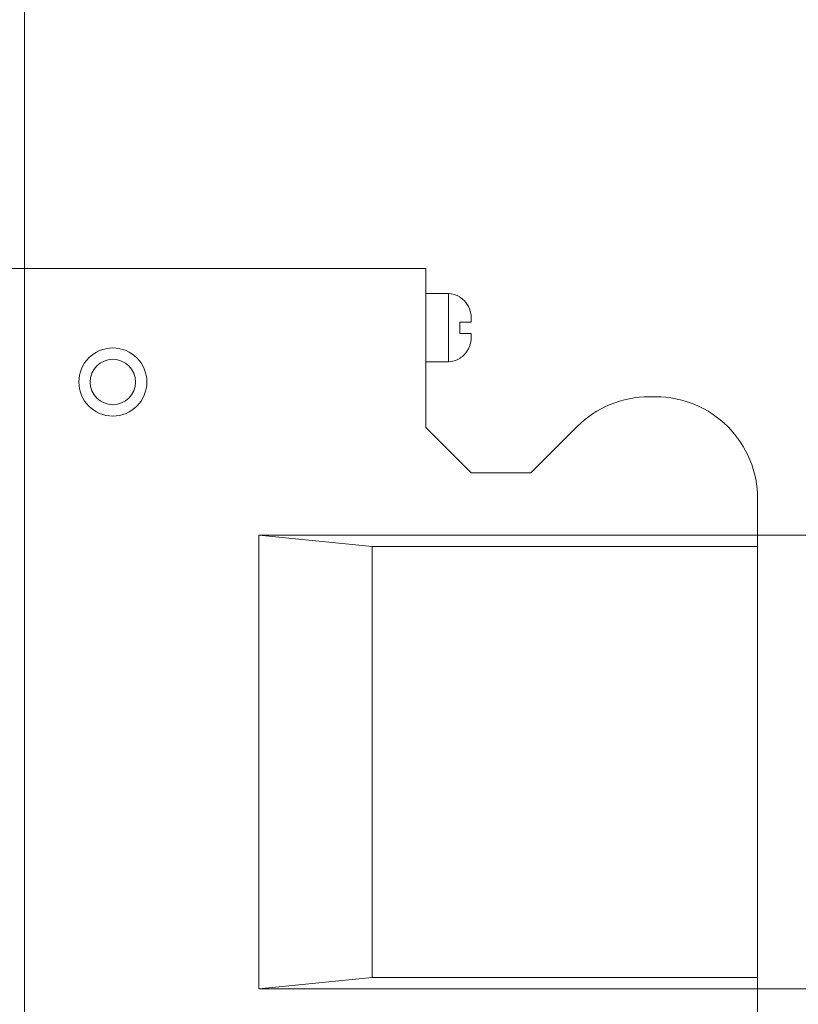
# Model space of a CAD drawing. Header units: millimetres. Extents: x -296 to 295, y -209 to 209.
# Tile 59 of 120: x -7 to 27, y 86 to 129. Entities that reach past the tile are written whole.
import ezdxf
from ezdxf.lldxf.tags import DXFTag

# ---------------------------------------------------------------- set-up
doc = ezdxf.new("R2010")
doc.units = ezdxf.units.MM
doc.header["$MEASUREMENT"] = 0
doc.layers.add('layer 1', color=7, linetype='Continuous')
tags = doc.linetypes.add('New Line1', pattern=[1.5, 1, -0.5]).pattern_tags.tags
tags[6:7] = [DXFTag(74, 4), DXFTag(75, 0), DXFTag(340, '0'), DXFTag(46, 1.0), DXFTag(50, 0.0), DXFTag(44, 0.0), DXFTag(45, 0.0)]
tags[4:5] = [DXFTag(74, 4), DXFTag(75, 0), DXFTag(340, '0'), DXFTag(46, 1.0), DXFTag(50, 0.0), DXFTag(44, 0.0), DXFTag(45, 0.0)]
tags = doc.linetypes.add('New Line100', pattern=[1, 0.5, -0.5]).pattern_tags.tags
tags[6:7] = [DXFTag(74, 4), DXFTag(75, 0), DXFTag(340, '0'), DXFTag(46, 1.0), DXFTag(50, 0.0), DXFTag(44, 0.0), DXFTag(45, 0.0)]
tags[4:5] = [DXFTag(74, 4), DXFTag(75, 0), DXFTag(340, '0'), DXFTag(46, 1.0), DXFTag(50, 0.0), DXFTag(44, 0.0), DXFTag(45, 0.0)]
tags = doc.linetypes.add('New Line101', pattern=[1, 0.5, -0.5]).pattern_tags.tags
tags[6:7] = [DXFTag(74, 4), DXFTag(75, 0), DXFTag(340, '0'), DXFTag(46, 1.0), DXFTag(50, 0.0), DXFTag(44, 0.0), DXFTag(45, 0.0)]
tags[4:5] = [DXFTag(74, 4), DXFTag(75, 0), DXFTag(340, '0'), DXFTag(46, 1.0), DXFTag(50, 0.0), DXFTag(44, 0.0), DXFTag(45, 0.0)]
tags = doc.linetypes.add('New Line102', pattern=[1, 0.5, -0.5]).pattern_tags.tags
tags[6:7] = [DXFTag(74, 4), DXFTag(75, 0), DXFTag(340, '0'), DXFTag(46, 1.0), DXFTag(50, 0.0), DXFTag(44, 0.0), DXFTag(45, 0.0)]
tags[4:5] = [DXFTag(74, 4), DXFTag(75, 0), DXFTag(340, '0'), DXFTag(46, 1.0), DXFTag(50, 0.0), DXFTag(44, 0.0), DXFTag(45, 0.0)]
tags = doc.linetypes.add('New Line103', pattern=[1, 0.5, -0.5]).pattern_tags.tags
tags[6:7] = [DXFTag(74, 4), DXFTag(75, 0), DXFTag(340, '0'), DXFTag(46, 1.0), DXFTag(50, 0.0), DXFTag(44, 0.0), DXFTag(45, 0.0)]
tags[4:5] = [DXFTag(74, 4), DXFTag(75, 0), DXFTag(340, '0'), DXFTag(46, 1.0), DXFTag(50, 0.0), DXFTag(44, 0.0), DXFTag(45, 0.0)]
tags = doc.linetypes.add('New Line104', pattern=[1, 0.5, -0.5]).pattern_tags.tags
tags[6:7] = [DXFTag(74, 4), DXFTag(75, 0), DXFTag(340, '0'), DXFTag(46, 1.0), DXFTag(50, 0.0), DXFTag(44, 0.0), DXFTag(45, 0.0)]
tags[4:5] = [DXFTag(74, 4), DXFTag(75, 0), DXFTag(340, '0'), DXFTag(46, 1.0), DXFTag(50, 0.0), DXFTag(44, 0.0), DXFTag(45, 0.0)]
tags = doc.linetypes.add('New Line106', pattern=[1, 0.5, -0.5]).pattern_tags.tags
tags[6:7] = [DXFTag(74, 4), DXFTag(75, 0), DXFTag(340, '0'), DXFTag(46, 1.0), DXFTag(50, 0.0), DXFTag(44, 0.0), DXFTag(45, 0.0)]
tags[4:5] = [DXFTag(74, 4), DXFTag(75, 0), DXFTag(340, '0'), DXFTag(46, 1.0), DXFTag(50, 0.0), DXFTag(44, 0.0), DXFTag(45, 0.0)]
tags = doc.linetypes.add('New Line107', pattern=[1, 0.5, -0.5]).pattern_tags.tags
tags[6:7] = [DXFTag(74, 4), DXFTag(75, 0), DXFTag(340, '0'), DXFTag(46, 1.0), DXFTag(50, 0.0), DXFTag(44, 0.0), DXFTag(45, 0.0)]
tags[4:5] = [DXFTag(74, 4), DXFTag(75, 0), DXFTag(340, '0'), DXFTag(46, 1.0), DXFTag(50, 0.0), DXFTag(44, 0.0), DXFTag(45, 0.0)]
tags = doc.linetypes.add('New Line112', pattern=[1, 0.5, -0.5]).pattern_tags.tags
tags[6:7] = [DXFTag(74, 4), DXFTag(75, 0), DXFTag(340, '0'), DXFTag(46, 1.0), DXFTag(50, 0.0), DXFTag(44, 0.0), DXFTag(45, 0.0)]
tags[4:5] = [DXFTag(74, 4), DXFTag(75, 0), DXFTag(340, '0'), DXFTag(46, 1.0), DXFTag(50, 0.0), DXFTag(44, 0.0), DXFTag(45, 0.0)]
tags = doc.linetypes.add('New Line113', pattern=[1, 0.5, -0.5]).pattern_tags.tags
tags[6:7] = [DXFTag(74, 4), DXFTag(75, 0), DXFTag(340, '0'), DXFTag(46, 1.0), DXFTag(50, 0.0), DXFTag(44, 0.0), DXFTag(45, 0.0)]
tags[4:5] = [DXFTag(74, 4), DXFTag(75, 0), DXFTag(340, '0'), DXFTag(46, 1.0), DXFTag(50, 0.0), DXFTag(44, 0.0), DXFTag(45, 0.0)]
tags = doc.linetypes.add('New Line114', pattern=[1, 0.5, -0.5]).pattern_tags.tags
tags[6:7] = [DXFTag(74, 4), DXFTag(75, 0), DXFTag(340, '0'), DXFTag(46, 1.0), DXFTag(50, 0.0), DXFTag(44, 0.0), DXFTag(45, 0.0)]
tags[4:5] = [DXFTag(74, 4), DXFTag(75, 0), DXFTag(340, '0'), DXFTag(46, 1.0), DXFTag(50, 0.0), DXFTag(44, 0.0), DXFTag(45, 0.0)]
tags = doc.linetypes.add('New Line115', pattern=[1, 0.5, -0.5]).pattern_tags.tags
tags[6:7] = [DXFTag(74, 4), DXFTag(75, 0), DXFTag(340, '0'), DXFTag(46, 1.0), DXFTag(50, 0.0), DXFTag(44, 0.0), DXFTag(45, 0.0)]
tags[4:5] = [DXFTag(74, 4), DXFTag(75, 0), DXFTag(340, '0'), DXFTag(46, 1.0), DXFTag(50, 0.0), DXFTag(44, 0.0), DXFTag(45, 0.0)]
tags = doc.linetypes.add('New Line32', pattern=[1, 0.5, -0.5]).pattern_tags.tags
tags[6:7] = [DXFTag(74, 4), DXFTag(75, 0), DXFTag(340, '0'), DXFTag(46, 1.0), DXFTag(50, 0.0), DXFTag(44, 0.0), DXFTag(45, 0.0)]
tags[4:5] = [DXFTag(74, 4), DXFTag(75, 0), DXFTag(340, '0'), DXFTag(46, 1.0), DXFTag(50, 0.0), DXFTag(44, 0.0), DXFTag(45, 0.0)]
tags = doc.linetypes.add('New Line5', pattern=[1, 0.5, -0.5]).pattern_tags.tags
tags[6:7] = [DXFTag(74, 4), DXFTag(75, 0), DXFTag(340, '0'), DXFTag(46, 1.0), DXFTag(50, 0.0), DXFTag(44, 0.0), DXFTag(45, 0.0)]
tags[4:5] = [DXFTag(74, 4), DXFTag(75, 0), DXFTag(340, '0'), DXFTag(46, 1.0), DXFTag(50, 0.0), DXFTag(44, 0.0), DXFTag(45, 0.0)]
tags = doc.linetypes.add('New Line50', pattern=[1, 0.5, -0.5]).pattern_tags.tags
tags[6:7] = [DXFTag(74, 4), DXFTag(75, 0), DXFTag(340, '0'), DXFTag(46, 1.0), DXFTag(50, 0.0), DXFTag(44, 0.0), DXFTag(45, 0.0)]
tags[4:5] = [DXFTag(74, 4), DXFTag(75, 0), DXFTag(340, '0'), DXFTag(46, 1.0), DXFTag(50, 0.0), DXFTag(44, 0.0), DXFTag(45, 0.0)]
tags = doc.linetypes.add('New Line55', pattern=[1, 0.5, -0.5]).pattern_tags.tags
tags[6:7] = [DXFTag(74, 4), DXFTag(75, 0), DXFTag(340, '0'), DXFTag(46, 1.0), DXFTag(50, 0.0), DXFTag(44, 0.0), DXFTag(45, 0.0)]
tags[4:5] = [DXFTag(74, 4), DXFTag(75, 0), DXFTag(340, '0'), DXFTag(46, 1.0), DXFTag(50, 0.0), DXFTag(44, 0.0), DXFTag(45, 0.0)]
tags = doc.linetypes.add('New Line56', pattern=[1, 0.5, -0.5]).pattern_tags.tags
tags[6:7] = [DXFTag(74, 4), DXFTag(75, 0), DXFTag(340, '0'), DXFTag(46, 1.0), DXFTag(50, 0.0), DXFTag(44, 0.0), DXFTag(45, 0.0)]
tags[4:5] = [DXFTag(74, 4), DXFTag(75, 0), DXFTag(340, '0'), DXFTag(46, 1.0), DXFTag(50, 0.0), DXFTag(44, 0.0), DXFTag(45, 0.0)]
tags = doc.linetypes.add('New Line57', pattern=[1, 0.5, -0.5]).pattern_tags.tags
tags[6:7] = [DXFTag(74, 4), DXFTag(75, 0), DXFTag(340, '0'), DXFTag(46, 1.0), DXFTag(50, 0.0), DXFTag(44, 0.0), DXFTag(45, 0.0)]
tags[4:5] = [DXFTag(74, 4), DXFTag(75, 0), DXFTag(340, '0'), DXFTag(46, 1.0), DXFTag(50, 0.0), DXFTag(44, 0.0), DXFTag(45, 0.0)]
tags = doc.linetypes.add('New Line58', pattern=[1, 0.5, -0.5]).pattern_tags.tags
tags[6:7] = [DXFTag(74, 4), DXFTag(75, 0), DXFTag(340, '0'), DXFTag(46, 1.0), DXFTag(50, 0.0), DXFTag(44, 0.0), DXFTag(45, 0.0)]
tags[4:5] = [DXFTag(74, 4), DXFTag(75, 0), DXFTag(340, '0'), DXFTag(46, 1.0), DXFTag(50, 0.0), DXFTag(44, 0.0), DXFTag(45, 0.0)]
tags = doc.linetypes.add('New Line59', pattern=[1, 0.5, -0.5]).pattern_tags.tags
tags[6:7] = [DXFTag(74, 4), DXFTag(75, 0), DXFTag(340, '0'), DXFTag(46, 1.0), DXFTag(50, 0.0), DXFTag(44, 0.0), DXFTag(45, 0.0)]
tags[4:5] = [DXFTag(74, 4), DXFTag(75, 0), DXFTag(340, '0'), DXFTag(46, 1.0), DXFTag(50, 0.0), DXFTag(44, 0.0), DXFTag(45, 0.0)]
tags = doc.linetypes.add('New Line60', pattern=[1, 0.5, -0.5]).pattern_tags.tags
tags[6:7] = [DXFTag(74, 4), DXFTag(75, 0), DXFTag(340, '0'), DXFTag(46, 1.0), DXFTag(50, 0.0), DXFTag(44, 0.0), DXFTag(45, 0.0)]
tags[4:5] = [DXFTag(74, 4), DXFTag(75, 0), DXFTag(340, '0'), DXFTag(46, 1.0), DXFTag(50, 0.0), DXFTag(44, 0.0), DXFTag(45, 0.0)]
tags = doc.linetypes.add('New Line61', pattern=[1, 0.5, -0.5]).pattern_tags.tags
tags[6:7] = [DXFTag(74, 4), DXFTag(75, 0), DXFTag(340, '0'), DXFTag(46, 1.0), DXFTag(50, 0.0), DXFTag(44, 0.0), DXFTag(45, 0.0)]
tags[4:5] = [DXFTag(74, 4), DXFTag(75, 0), DXFTag(340, '0'), DXFTag(46, 1.0), DXFTag(50, 0.0), DXFTag(44, 0.0), DXFTag(45, 0.0)]
tags = doc.linetypes.add('New Line62', pattern=[1, 0.5, -0.5]).pattern_tags.tags
tags[6:7] = [DXFTag(74, 4), DXFTag(75, 0), DXFTag(340, '0'), DXFTag(46, 1.0), DXFTag(50, 0.0), DXFTag(44, 0.0), DXFTag(45, 0.0)]
tags[4:5] = [DXFTag(74, 4), DXFTag(75, 0), DXFTag(340, '0'), DXFTag(46, 1.0), DXFTag(50, 0.0), DXFTag(44, 0.0), DXFTag(45, 0.0)]
tags = doc.linetypes.add('New Line63', pattern=[1, 0.5, -0.5]).pattern_tags.tags
tags[6:7] = [DXFTag(74, 4), DXFTag(75, 0), DXFTag(340, '0'), DXFTag(46, 1.0), DXFTag(50, 0.0), DXFTag(44, 0.0), DXFTag(45, 0.0)]
tags[4:5] = [DXFTag(74, 4), DXFTag(75, 0), DXFTag(340, '0'), DXFTag(46, 1.0), DXFTag(50, 0.0), DXFTag(44, 0.0), DXFTag(45, 0.0)]
tags = doc.linetypes.add('New Line64', pattern=[1, 0.5, -0.5]).pattern_tags.tags
tags[6:7] = [DXFTag(74, 4), DXFTag(75, 0), DXFTag(340, '0'), DXFTag(46, 1.0), DXFTag(50, 0.0), DXFTag(44, 0.0), DXFTag(45, 0.0)]
tags[4:5] = [DXFTag(74, 4), DXFTag(75, 0), DXFTag(340, '0'), DXFTag(46, 1.0), DXFTag(50, 0.0), DXFTag(44, 0.0), DXFTag(45, 0.0)]
tags = doc.linetypes.add('New Line65', pattern=[1, 0.5, -0.5]).pattern_tags.tags
tags[6:7] = [DXFTag(74, 4), DXFTag(75, 0), DXFTag(340, '0'), DXFTag(46, 1.0), DXFTag(50, 0.0), DXFTag(44, 0.0), DXFTag(45, 0.0)]
tags[4:5] = [DXFTag(74, 4), DXFTag(75, 0), DXFTag(340, '0'), DXFTag(46, 1.0), DXFTag(50, 0.0), DXFTag(44, 0.0), DXFTag(45, 0.0)]
tags = doc.linetypes.add('New Line66', pattern=[1, 0.5, -0.5]).pattern_tags.tags
tags[6:7] = [DXFTag(74, 4), DXFTag(75, 0), DXFTag(340, '0'), DXFTag(46, 1.0), DXFTag(50, 0.0), DXFTag(44, 0.0), DXFTag(45, 0.0)]
tags[4:5] = [DXFTag(74, 4), DXFTag(75, 0), DXFTag(340, '0'), DXFTag(46, 1.0), DXFTag(50, 0.0), DXFTag(44, 0.0), DXFTag(45, 0.0)]
tags = doc.linetypes.add('New Line68', pattern=[1, 0.5, -0.5]).pattern_tags.tags
tags[6:7] = [DXFTag(74, 4), DXFTag(75, 0), DXFTag(340, '0'), DXFTag(46, 1.0), DXFTag(50, 0.0), DXFTag(44, 0.0), DXFTag(45, 0.0)]
tags[4:5] = [DXFTag(74, 4), DXFTag(75, 0), DXFTag(340, '0'), DXFTag(46, 1.0), DXFTag(50, 0.0), DXFTag(44, 0.0), DXFTag(45, 0.0)]
tags = doc.linetypes.add('New Line70', pattern=[1, 0.5, -0.5]).pattern_tags.tags
tags[6:7] = [DXFTag(74, 4), DXFTag(75, 0), DXFTag(340, '0'), DXFTag(46, 1.0), DXFTag(50, 0.0), DXFTag(44, 0.0), DXFTag(45, 0.0)]
tags[4:5] = [DXFTag(74, 4), DXFTag(75, 0), DXFTag(340, '0'), DXFTag(46, 1.0), DXFTag(50, 0.0), DXFTag(44, 0.0), DXFTag(45, 0.0)]
tags = doc.linetypes.add('New Line71', pattern=[1, 0.5, -0.5]).pattern_tags.tags
tags[6:7] = [DXFTag(74, 4), DXFTag(75, 0), DXFTag(340, '0'), DXFTag(46, 1.0), DXFTag(50, 0.0), DXFTag(44, 0.0), DXFTag(45, 0.0)]
tags[4:5] = [DXFTag(74, 4), DXFTag(75, 0), DXFTag(340, '0'), DXFTag(46, 1.0), DXFTag(50, 0.0), DXFTag(44, 0.0), DXFTag(45, 0.0)]
tags = doc.linetypes.add('New Line73', pattern=[1, 0.5, -0.5]).pattern_tags.tags
tags[6:7] = [DXFTag(74, 4), DXFTag(75, 0), DXFTag(340, '0'), DXFTag(46, 1.0), DXFTag(50, 0.0), DXFTag(44, 0.0), DXFTag(45, 0.0)]
tags[4:5] = [DXFTag(74, 4), DXFTag(75, 0), DXFTag(340, '0'), DXFTag(46, 1.0), DXFTag(50, 0.0), DXFTag(44, 0.0), DXFTag(45, 0.0)]
tags = doc.linetypes.add('New Line74', pattern=[1, 0.5, -0.5]).pattern_tags.tags
tags[6:7] = [DXFTag(74, 4), DXFTag(75, 0), DXFTag(340, '0'), DXFTag(46, 1.0), DXFTag(50, 0.0), DXFTag(44, 0.0), DXFTag(45, 0.0)]
tags[4:5] = [DXFTag(74, 4), DXFTag(75, 0), DXFTag(340, '0'), DXFTag(46, 1.0), DXFTag(50, 0.0), DXFTag(44, 0.0), DXFTag(45, 0.0)]
tags = doc.linetypes.add('New Line79', pattern=[1, 0.5, -0.5]).pattern_tags.tags
tags[6:7] = [DXFTag(74, 4), DXFTag(75, 0), DXFTag(340, '0'), DXFTag(46, 1.0), DXFTag(50, 0.0), DXFTag(44, 0.0), DXFTag(45, 0.0)]
tags[4:5] = [DXFTag(74, 4), DXFTag(75, 0), DXFTag(340, '0'), DXFTag(46, 1.0), DXFTag(50, 0.0), DXFTag(44, 0.0), DXFTag(45, 0.0)]
tags = doc.linetypes.add('New Line80', pattern=[1, 0.5, -0.5]).pattern_tags.tags
tags[6:7] = [DXFTag(74, 4), DXFTag(75, 0), DXFTag(340, '0'), DXFTag(46, 1.0), DXFTag(50, 0.0), DXFTag(44, 0.0), DXFTag(45, 0.0)]
tags[4:5] = [DXFTag(74, 4), DXFTag(75, 0), DXFTag(340, '0'), DXFTag(46, 1.0), DXFTag(50, 0.0), DXFTag(44, 0.0), DXFTag(45, 0.0)]
tags = doc.linetypes.add('New Line81', pattern=[1, 0.5, -0.5]).pattern_tags.tags
tags[6:7] = [DXFTag(74, 4), DXFTag(75, 0), DXFTag(340, '0'), DXFTag(46, 1.0), DXFTag(50, 0.0), DXFTag(44, 0.0), DXFTag(45, 0.0)]
tags[4:5] = [DXFTag(74, 4), DXFTag(75, 0), DXFTag(340, '0'), DXFTag(46, 1.0), DXFTag(50, 0.0), DXFTag(44, 0.0), DXFTag(45, 0.0)]
tags = doc.linetypes.add('New Line84', pattern=[1, 0.5, -0.5]).pattern_tags.tags
tags[6:7] = [DXFTag(74, 4), DXFTag(75, 0), DXFTag(340, '0'), DXFTag(46, 1.0), DXFTag(50, 0.0), DXFTag(44, 0.0), DXFTag(45, 0.0)]
tags[4:5] = [DXFTag(74, 4), DXFTag(75, 0), DXFTag(340, '0'), DXFTag(46, 1.0), DXFTag(50, 0.0), DXFTag(44, 0.0), DXFTag(45, 0.0)]
tags = doc.linetypes.add('New Line85', pattern=[1, 0.5, -0.5]).pattern_tags.tags
tags[6:7] = [DXFTag(74, 4), DXFTag(75, 0), DXFTag(340, '0'), DXFTag(46, 1.0), DXFTag(50, 0.0), DXFTag(44, 0.0), DXFTag(45, 0.0)]
tags[4:5] = [DXFTag(74, 4), DXFTag(75, 0), DXFTag(340, '0'), DXFTag(46, 1.0), DXFTag(50, 0.0), DXFTag(44, 0.0), DXFTag(45, 0.0)]
tags = doc.linetypes.add('New Line86', pattern=[1, 0.5, -0.5]).pattern_tags.tags
tags[6:7] = [DXFTag(74, 4), DXFTag(75, 0), DXFTag(340, '0'), DXFTag(46, 1.0), DXFTag(50, 0.0), DXFTag(44, 0.0), DXFTag(45, 0.0)]
tags[4:5] = [DXFTag(74, 4), DXFTag(75, 0), DXFTag(340, '0'), DXFTag(46, 1.0), DXFTag(50, 0.0), DXFTag(44, 0.0), DXFTag(45, 0.0)]
tags = doc.linetypes.add('New Line87', pattern=[1, 0.5, -0.5]).pattern_tags.tags
tags[6:7] = [DXFTag(74, 4), DXFTag(75, 0), DXFTag(340, '0'), DXFTag(46, 1.0), DXFTag(50, 0.0), DXFTag(44, 0.0), DXFTag(45, 0.0)]
tags[4:5] = [DXFTag(74, 4), DXFTag(75, 0), DXFTag(340, '0'), DXFTag(46, 1.0), DXFTag(50, 0.0), DXFTag(44, 0.0), DXFTag(45, 0.0)]
tags = doc.linetypes.add('New Line96', pattern=[1, 0.5, -0.5]).pattern_tags.tags
tags[6:7] = [DXFTag(74, 4), DXFTag(75, 0), DXFTag(340, '0'), DXFTag(46, 1.0), DXFTag(50, 0.0), DXFTag(44, 0.0), DXFTag(45, 0.0)]
tags[4:5] = [DXFTag(74, 4), DXFTag(75, 0), DXFTag(340, '0'), DXFTag(46, 1.0), DXFTag(50, 0.0), DXFTag(44, 0.0), DXFTag(45, 0.0)]
tags = doc.linetypes.add('New Line97', pattern=[1, 0.5, -0.5]).pattern_tags.tags
tags[6:7] = [DXFTag(74, 4), DXFTag(75, 0), DXFTag(340, '0'), DXFTag(46, 1.0), DXFTag(50, 0.0), DXFTag(44, 0.0), DXFTag(45, 0.0)]
tags[4:5] = [DXFTag(74, 4), DXFTag(75, 0), DXFTag(340, '0'), DXFTag(46, 1.0), DXFTag(50, 0.0), DXFTag(44, 0.0), DXFTag(45, 0.0)]
tags = doc.linetypes.add('New Line99', pattern=[1, 0.5, -0.5]).pattern_tags.tags
tags[6:7] = [DXFTag(74, 4), DXFTag(75, 0), DXFTag(340, '0'), DXFTag(46, 1.0), DXFTag(50, 0.0), DXFTag(44, 0.0), DXFTag(45, 0.0)]
tags[4:5] = [DXFTag(74, 4), DXFTag(75, 0), DXFTag(340, '0'), DXFTag(46, 1.0), DXFTag(50, 0.0), DXFTag(44, 0.0), DXFTag(45, 0.0)]

msp = doc.modelspace()

# ---------------------------------------------------------------- linework, layer by layer
at = {"layer": 'layer 1', "color": 1, "lineweight": 0}
msp.add_open_spline([(295.3283, 209.2747), (295.3283, 209.2747), (295.3283, -208.9236), (295.3283, -208.9236), (295.3283, -208.9236), (-296.1944, -208.9236), (-296.1944, -208.9236), (-296.1944, -208.9236), (-296.1944, 209.2747), (-296.1944, 209.2747), (-296.1944, 209.2747), (295.3283, 209.2747), (295.3283, 209.2747)], degree=3, knots=[0, 0, 0, 0, 0.25, 0.25, 0.25, 0.5, 0.5, 0.5, 0.75, 0.75, 0.75, 1, 1, 1, 1], dxfattribs=at)
at = {"layer": 'layer 1', "color": 5, "lineweight": 0}
msp.add_open_spline([(-281.2487, 194.7284), (-281.2487, 194.7284), (-281.2487, -197.0649), (-281.2487, -197.0649), (-281.2487, -197.0649), (283.3586, -197.0649), (283.3586, -197.0649)], degree=3, knots=[0, 0, 0, 0, 0.5, 0.5, 0.5, 1, 1, 1, 1], dxfattribs=at)
at = {"layer": 'layer 1', "color": 250, "linetype": 'New Line1', "lineweight": 18}
msp.add_open_spline([(-6.6962, 159.0101), (-6.6962, 159.0101), (62.85, 159.0101), (62.85, 159.0101), (62.85, 159.0101), (62.85, 0.0576), (62.85, 0.0576), (62.85, 0.0576), (-6.6962, 0.0576), (-6.6962, 0.0576), (-6.6962, 0.0576), (-6.6962, 159.0101), (-6.6962, 159.0101)], degree=3, knots=[0, 0, 0, 0, 0.25, 0.25, 0.25, 0.5, 0.5, 0.5, 0.75, 0.75, 0.75, 1, 1, 1, 1], dxfattribs=at)
at = {"layer": 'layer 1', "linetype": 'New Line68', "lineweight": 9}
msp.add_open_spline([(10.9963, 118.0027), (10.9963, 118.0027), (-10.1287, 118.0027), (-10.1287, 118.0027)], degree=3, dxfattribs=at)
at = {"layer": 'layer 1', "linetype": 'New Line73', "lineweight": 9}
msp.add_open_spline([(10.9963, 110.9977), (10.9963, 110.9977), (10.9963, 118.0027), (10.9963, 118.0027)], degree=3, dxfattribs=at)
at = {"layer": 'layer 1', "linetype": 'New Line65', "lineweight": 9}
msp.add_open_spline([(10.9963, 116.8977), (10.9963, 116.8977), (11.9963, 116.8977), (11.9963, 116.8977)], degree=3, dxfattribs=at)
at = {"layer": 'layer 1', "linetype": 'New Line74', "lineweight": 9}
msp.add_open_spline([(11.9963, 116.8977), (11.9963, 116.8977), (11.9963, 113.8977), (11.9963, 113.8977)], degree=3, dxfattribs=at)
at = {"layer": 'layer 1', "linetype": 'New Line102', "lineweight": 9}
msp.add_open_spline([(12.4963, 116.7638), (12.3443, 116.8515), (12.1719, 116.8977), (11.9963, 116.8977)], degree=3, dxfattribs=at)
at = {"layer": 'layer 1', "linetype": 'New Line81', "lineweight": 9}
msp.add_open_spline([(12.4963, 116.7407), (12.4963, 116.7407), (12.4963, 116.7638), (12.4963, 116.7638)], degree=3, dxfattribs=at)
at = {"layer": 'layer 1', "linetype": 'New Line106', "lineweight": 9}
msp.add_open_spline([(12.6119, 116.6614), (12.5753, 116.6905), (12.5367, 116.717), (12.4963, 116.7407)], degree=3, dxfattribs=at)
at = {"layer": 'layer 1', "linetype": 'New Line112', "lineweight": 9}
msp.add_open_spline([(12.6119, 116.6614), (12.7239, 116.5722), (12.8175, 116.457), (12.8826, 116.3279), (12.9478, 116.1988), (12.9844, 116.0557), (12.9937, 115.9127)], degree=3, knots=[0, 0, 0, 0, 0.5, 0.5, 0.5, 1, 1, 1, 1], dxfattribs=at)
at = {"layer": 'layer 1', "linetype": 'New Line113', "lineweight": 9}
msp.add_open_spline([(12.9937, 115.9127), (12.9844, 116.0557), (12.9478, 116.1988), (12.8826, 116.3279), (12.8175, 116.457), (12.7239, 116.5722), (12.6119, 116.6614)], degree=3, knots=[0, 0, 0, 0, 0.5, 0.5, 0.5, 1, 1, 1, 1], dxfattribs=at)
at = {"layer": 'layer 1', "linetype": 'New Line100', "lineweight": 9}
msp.add_open_spline([(12.9963, 115.8307), (12.9964, 115.8581), (12.9955, 115.8854), (12.9937, 115.9127)], degree=3, dxfattribs=at)
at = {"layer": 'layer 1', "linetype": 'New Line64', "lineweight": 9}
msp.add_open_spline([(12.4963, 115.6477), (12.4963, 115.6477), (12.9963, 115.6477), (12.9963, 115.6477)], degree=3, dxfattribs=at)
at = {"layer": 'layer 1', "linetype": 'New Line80', "lineweight": 9}
msp.add_open_spline([(12.4963, 115.1477), (12.4963, 115.1477), (12.4963, 115.6477), (12.4963, 115.6477)], degree=3, dxfattribs=at)
at = {"layer": 'layer 1', "linetype": 'New Line85', "lineweight": 9}
msp.add_open_spline([(12.9963, 115.6477), (12.9963, 115.6477), (12.9963, 115.8307), (12.9963, 115.8307)], degree=3, dxfattribs=at)
at = {"layer": 'layer 1', "linetype": 'New Line63', "lineweight": 9}
msp.add_open_spline([(12.9963, 115.1477), (12.9963, 115.1477), (12.4963, 115.1477), (12.4963, 115.1477)], degree=3, dxfattribs=at)
at = {"layer": 'layer 1', "linetype": 'New Line84', "lineweight": 9}
msp.add_open_spline([(12.9963, 114.9647), (12.9963, 114.9647), (12.9963, 115.1477), (12.9963, 115.1477)], degree=3, dxfattribs=at)
at = {"layer": 'layer 1', "linetype": 'New Line114', "lineweight": 9}
msp.add_open_spline([(12.6119, 114.1341), (12.7239, 114.2233), (12.8175, 114.3385), (12.8826, 114.4676), (12.9478, 114.5967), (12.9844, 114.7398), (12.9937, 114.8827)], degree=3, knots=[0, 0, 0, 0, 0.5, 0.5, 0.5, 1, 1, 1, 1], dxfattribs=at)
at = {"layer": 'layer 1', "linetype": 'New Line115', "lineweight": 9}
msp.add_open_spline([(12.9937, 114.8827), (12.9844, 114.7398), (12.9478, 114.5967), (12.8826, 114.4676), (12.8175, 114.3385), (12.7239, 114.2233), (12.6119, 114.1341)], degree=3, knots=[0, 0, 0, 0, 0.5, 0.5, 0.5, 1, 1, 1, 1], dxfattribs=at)
at = {"layer": 'layer 1', "linetype": 'New Line101', "lineweight": 9}
msp.add_open_spline([(12.9937, 114.8827), (12.9955, 114.91), (12.9964, 114.9374), (12.9963, 114.9647)], degree=3, dxfattribs=at)
at = {"layer": 'layer 1', "linetype": 'New Line99', "lineweight": 9}
msp.add_open_spline([(-1.3037, 113.0027), (-1.3037, 113.8312), (-1.9752, 114.5027), (-2.8037, 114.5027), (-3.6321, 114.5027), (-4.3037, 113.8312), (-4.3037, 113.0027), (-4.3037, 112.1743), (-3.6321, 111.5027), (-2.8037, 111.5027), (-1.9752, 111.5027), (-1.3037, 112.1743), (-1.3037, 113.0027)], degree=3, knots=[0, 0, 0, 0, 0.25, 0.25, 0.25, 0.5, 0.5, 0.5, 0.75, 0.75, 0.75, 1, 1, 1, 1], dxfattribs=at)
at = {"layer": 'layer 1', "linetype": 'New Line104', "lineweight": 9}
msp.add_open_spline([(-1.8037, 113.0027), (-1.8037, 113.555), (-2.2514, 114.0027), (-2.8037, 114.0027), (-3.3559, 114.0027), (-3.8037, 113.555), (-3.8037, 113.0027), (-3.8037, 112.4505), (-3.3559, 112.0027), (-2.8037, 112.0027), (-2.2514, 112.0027), (-1.8037, 112.4504), (-1.8037, 113.0027)], degree=3, knots=[0, 0, 0, 0, 0.25, 0.25, 0.25, 0.5, 0.5, 0.5, 0.75, 0.75, 0.75, 1, 1, 1, 1], dxfattribs=at)
at = {"layer": 'layer 1', "linetype": 'New Line62', "lineweight": 9}
msp.add_open_spline([(10.9963, 113.8977), (10.9963, 113.8977), (11.9963, 113.8977), (11.9963, 113.8977)], degree=3, dxfattribs=at)
at = {"layer": 'layer 1', "linetype": 'New Line103', "lineweight": 9}
msp.add_open_spline([(11.9963, 113.8977), (12.1719, 113.8977), (12.3443, 113.9439), (12.4963, 114.0317)], degree=3, dxfattribs=at)
at = {"layer": 'layer 1', "linetype": 'New Line107', "lineweight": 9}
msp.add_open_spline([(12.4963, 114.0548), (12.5367, 114.0785), (12.5753, 114.105), (12.6119, 114.1341)], degree=3, dxfattribs=at)
at = {"layer": 'layer 1', "linetype": 'New Line79', "lineweight": 9}
msp.add_open_spline([(12.4963, 114.0317), (12.4963, 114.0317), (12.4963, 114.0548), (12.4963, 114.0548)], degree=3, dxfattribs=at)
at = {"layer": 'layer 1', "linetype": 'New Line96', "lineweight": 9}
msp.add_open_spline([(20.855, 112.3527), (19.6615, 112.3527), (18.5169, 111.8786), (17.673, 111.0347)], degree=3, dxfattribs=at)
at = {"layer": 'layer 1', "linetype": 'New Line61', "lineweight": 9}
msp.add_open_spline([(21.136, 112.3527), (21.136, 112.3527), (20.855, 112.3527), (20.855, 112.3527)], degree=3, dxfattribs=at)
at = {"layer": 'layer 1', "linetype": 'New Line97', "lineweight": 9}
msp.add_open_spline([(25.636, 107.8527), (25.636, 109.0462), (25.1619, 110.1908), (24.318, 111.0347), (23.4741, 111.8786), (22.3295, 112.3527), (21.136, 112.3527)], degree=3, knots=[0, 0, 0, 0, 0.5, 0.5, 0.5, 1, 1, 1, 1], dxfattribs=at)
at = {"layer": 'layer 1', "linetype": 'New Line86', "lineweight": 9}
msp.add_open_spline([(10.9963, 110.9977), (10.9963, 110.9977), (12.9963, 108.9977), (12.9963, 108.9977)], degree=3, dxfattribs=at)
at = {"layer": 'layer 1', "linetype": 'New Line57', "lineweight": 9}
msp.add_open_spline([(15.636, 108.9977), (15.636, 108.9977), (17.673, 111.0347), (17.673, 111.0347)], degree=3, dxfattribs=at)
at = {"layer": 'layer 1', "linetype": 'New Line60', "lineweight": 9}
msp.add_open_spline([(15.636, 108.9977), (15.636, 108.9977), (12.9963, 108.9977), (12.9963, 108.9977)], degree=3, dxfattribs=at)
at = {"layer": 'layer 1', "linetype": 'New Line87', "lineweight": 9}
msp.add_open_spline([(25.636, 84.6427), (25.636, 84.6427), (25.636, 107.8527), (25.636, 107.8527)], degree=3, dxfattribs=at)
at = {"layer": 'layer 1', "linetype": 'New Line59', "lineweight": 9}
msp.add_open_spline([(3.636, 106.2477), (3.636, 106.2477), (25.636, 106.2477), (25.636, 106.2477)], degree=3, dxfattribs=at)
at = {"layer": 'layer 1', "linetype": 'New Line66', "lineweight": 9}
msp.add_open_spline([(3.636, 106.2477), (3.636, 106.2477), (8.636, 105.7477), (8.636, 105.7477)], degree=3, dxfattribs=at)
at = {"layer": 'layer 1', "linetype": 'New Line70', "lineweight": 9}
msp.add_open_spline([(3.636, 86.2477), (3.636, 86.2477), (3.636, 106.2477), (3.636, 106.2477)], degree=3, dxfattribs=at)
at = {"layer": 'layer 1', "linetype": 'New Line32', "lineweight": 9}
msp.add_open_spline([(25.636, 106.2475), (25.636, 106.2475), (38.636, 106.2475), (38.636, 106.2475)], degree=3, dxfattribs=at)
at = {"layer": 'layer 1', "linetype": 'New Line58', "lineweight": 9}
msp.add_open_spline([(8.636, 105.7477), (8.636, 105.7477), (25.636, 105.7477), (25.636, 105.7477)], degree=3, dxfattribs=at)
at = {"layer": 'layer 1', "linetype": 'New Line71', "lineweight": 9}
msp.add_open_spline([(8.636, 86.7477), (8.636, 86.7477), (8.636, 105.7477), (8.636, 105.7477)], degree=3, dxfattribs=at)
at = {"layer": 'layer 1', "linetype": 'New Line50', "lineweight": 9}
msp.add_open_spline([(3.636, 86.2477), (3.636, 86.2477), (8.636, 86.7477), (8.636, 86.7477)], degree=3, dxfattribs=at)
at = {"layer": 'layer 1', "linetype": 'New Line56', "lineweight": 9}
msp.add_open_spline([(8.636, 86.7477), (8.636, 86.7477), (25.636, 86.7477), (25.636, 86.7477)], degree=3, dxfattribs=at)
at = {"layer": 'layer 1', "linetype": 'New Line55', "lineweight": 9}
msp.add_open_spline([(25.636, 86.2477), (25.636, 86.2477), (3.636, 86.2477), (3.636, 86.2477)], degree=3, dxfattribs=at)
at = {"layer": 'layer 1', "linetype": 'New Line5', "lineweight": 9}
msp.add_open_spline([(38.636, 86.2479), (38.636, 86.2479), (25.636, 86.2479), (25.636, 86.2479)], degree=3, dxfattribs=at)

doc.saveas('drawing.dxf')
